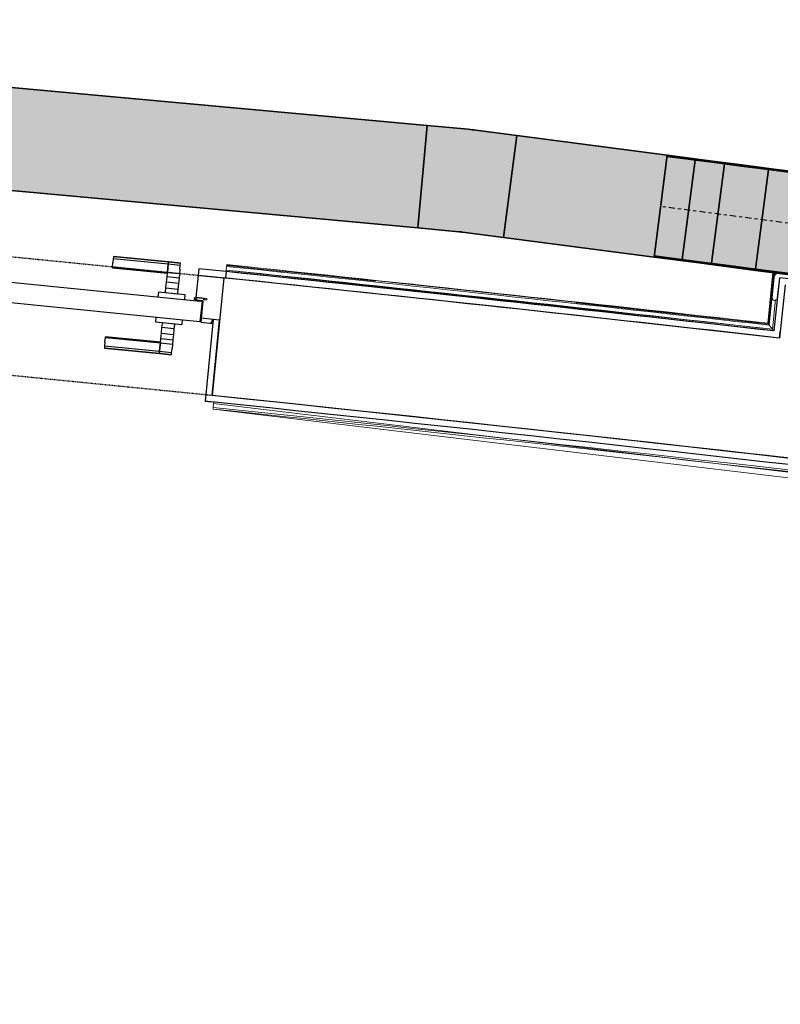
# Model space of a CAD drawing. Header units: millimetres. Extents: x -2845 to 74565, y -36590 to 13748.
# Tile 14 of 39: x 45486 to 46965, y -24775 to -22860. Entities that reach past the tile are written whole.
import ezdxf

# ---------------------------------------------------------------- set-up
doc = ezdxf.new("R2010")
doc.units = ezdxf.units.MM
for name, pattern in [('Centre', [29.999999, 12, -6, 6, -6]), ('Tiret', [2.5, 1.25, -1.25]), ('Tiret_2_', [2.5, 1.25, -1.25])]:
    doc.linetypes.add(name, pattern=pattern)
for name, color, linetype, lineweight in [('A-DETL-GENF', 7, 'Continuous', 18), ('A-DOOR', 7, 'Continuous', 25), ('A-FLOR', 7, 'Continuous', 25), ('A-FLOR-HRAL', 7, 'Continuous', 18), ('A-WALL', 7, 'Continuous', 25), ('CHEMIN DE CABLE ELE', 7, 'Continuous', 18), ('I-WALL', 7, 'Continuous', 25), ('Q-SPCQ', 7, 'Continuous', 18)]:
    doc.layers.add(name, color=color, linetype=linetype, lineweight=lineweight)
doc.layers.add('A-DOOR-HDLN', color=5, linetype='Tiret', lineweight=25, true_color=0x0000ff)

# ---------------------------------------------------------------- blocks, each defined once
blk = doc.blocks.new('Ouverture en rectangle - Ouverture en rectangle _100x207_-3508572-2021_015_1111_DCE_1_50_N0 FINI_CFA_CDC')
at = {"layer": 'A-DOOR-HDLN', "linetype": 'Tiret_2_'}
for p, q in [((-500, 115), (500, 115)), ((500, -115), (-500, -115))]:
    blk.add_line(p, q, dxfattribs=at)
blk = doc.blocks.new('B02_DC_STR_rvt-1-2021_015_1111_DCE_1_50_N0 FINI_CFA_CDC')
at = {"layer": 'A-WALL'}
blk.add_line((-7286.2, -23362.4), (-7309, -23591.2), dxfattribs=at)
at = {"layer": 'A-WALL', "flags": 128}
blk.add_lwpolyline([(-6205.4, -23479.5), (-6745.7, -23419.7), (-7286.2, -23362.4)], dxfattribs=at)
at = {"layer": 'A-WALL'}
blk.add_arc((-19463.8, -140716), 117753.7, 79.933278, 84.07524, dxfattribs=at)
at = {"layer": 'I-WALL'}
blk.add_line((-6194.9, -23376.1), (-6205.4, -23479.5), dxfattribs=at)
at = {"layer": 'A-DOOR', "color": 5, "lineweight": 25, "true_color": 0x0000ff, "rotation": 354.3185268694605}
blk.add_blockref('Ouverture en rectangle - Ouverture en rectangle _100x207_-3508572-2021_015_1111_DCE_1_50_N0 FINI_CFA_CDC', (-7795.2, -23427.3), dxfattribs=at)
blk = doc.blocks.new('PRT_SIMPLE_HUI_58x68x48 - PRT_BOIS_1V_930x2040x40-V4-2021_015_1111_DCE_1_50_N0 FINI_CFA_CDC')
at = {"layer": 'A-DETL-GENF', "lineweight": 25}
h = blk.add_hatch(color=256, dxfattribs=at)
h.paths.add_polyline_path([(-500.5, 14.5), (-500.4, 13.2), (-495.8, 13.2), (-485.1, 11.7), (-483.8, 9.7), (-483.8, 12.8), (-496.2, 14.5)])
h.paths.add_polyline_path([(-508.5, 11.5), (-508.5, 8), (-488.5, 8), (-483.8, 9.7), (-485.1, 10.6), (-488.7, 9.3), (-505.2, 9.3), (-505.2, 10.2), (-502, 10.6), (-502, 11.5), (-505.5, 11.5)])
h = blk.add_hatch(color=256, dxfattribs=at)
h.paths.add_polyline_path([(426, 14.5), (413.8, 12.8), (414.4, 10.5), (415.3, 11.7), (426.1, 13.2), (430.5, 13.6), (430.5, 14.5)])
h.paths.add_polyline_path([(415.1, 10.6), (413.8, 9.7), (418.9, 8), (438.5, 8), (438.5, 11.5), (432, 11.5), (432.1, 10.2), (435.2, 10.2), (435.2, 9.3), (418.4, 9.4), (415.2, 10.6)])
at = {"layer": 'A-DETL-GENF'}
for p, q in [((-508.5, 11.5), (-502, 11.5)), ((-508.5, 8), (-508.5, 11.5)), ((-488.5, 8), (-508.5, 8)), ((-505.2, 10.2), (-505.2, 9.3)), ((-502, 10.2), (-505.2, 10.2)), ((-505.2, 9.3), (-488.7, 9.3)), ((-502, 11.5), (-502, 10.2)), ((-500.5, 14.5), (-496, 14.5)), ((-500.5, 13.2), (-500.5, 14.5)), ((-496.1, 13.2), (-500.5, 13.2)), ((-485.1, 11.7), (-496.1, 13.2)), ((-496, 14.5), (-483.8, 12.8)), ((-488.7, 9.3), (-485.1, 10.6)), ((-483.8, 9.7), (-488.5, 8)), ((-485.1, 10.6), (-485.1, 11.7)), ((-483.8, 12.8), (-483.8, 9.7)), ((413.8, 12.8), (426, 14.5)), ((413.8, 9.7), (413.8, 12.8)), ((418.5, 8), (413.8, 9.7)), ((426.1, 13.2), (415.1, 11.7)), ((415.1, 11.7), (415.1, 10.6)), ((415.1, 10.6), (418.7, 9.3)), ((438.5, 8), (418.5, 8)), ((418.7, 9.3), (435.2, 9.3)), ((426, 14.5), (430.5, 14.5)), ((430.5, 13.2), (426.1, 13.2)), ((430.5, 14.5), (430.5, 13.2)), ((432, 11.5), (438.5, 11.5)), ((432, 10.2), (432, 11.5)), ((435.2, 10.2), (432, 10.2)), ((435.2, 9.3), (435.2, 10.2)), ((438.5, 11.5), (438.5, 8))]:
    blk.add_line(p, q, dxfattribs=at)
at = {"layer": 'A-DOOR'}
for p, q in [((417, 54.5), (417, 977.5)), ((-427.1, 124), (-450.6, 124)), ((-450.6, 124), (-450.6, 123.5)), ((-450.6, 123.5), (-450.6, 119.4)), ((-427.1, 123.5), (-450.6, 123.5)), ((-450.6, 119.4), (-450.6, 112.3)), ((-427.1, 119.4), (-450.6, 119.4)), ((-319.6, 124), (-427.1, 124)), ((-427.1, 124), (-427.1, 123.5)), ((-427.1, 123.5), (-427.1, 124)), ((-427.1, 123.5), (-427.1, 119.4)), ((-319.6, 123.5), (-427.1, 123.5)), ((-427.1, 119.4), (-427.1, 123.5)), ((-427.1, 119.4), (-427.1, 112.3)), ((-319.6, 119.4), (-427.1, 119.4)), ((-427.1, 112.3), (-427.1, 119.4)), ((-319.6, 123.5), (-319.6, 124)), ((-319.6, 119.4), (-319.6, 123.5)), ((-319.6, 112.3), (-319.6, 119.4)), ((-450.6, 103), (-450.6, 112.3)), ((-450.6, 94.6), (-450.6, 103)), ((-427.1, 103), (-450.6, 103)), ((-427.1, 103), (-427.1, 112.3)), ((-427.1, 112.3), (-427.1, 103)), ((-427.1, 101.8), (-427.1, 103)), ((-319.6, 103), (-427.1, 103)), ((-427.1, 103), (-427.1, 94.6)), ((-427.1, 101.8), (-319.6, 101.8)), ((-319.6, 112.3), (-319.6, 103)), ((-319.6, 103), (-319.6, 101.8)), ((-450.6, 84.2), (-450.6, 94.6)), ((-427.1, 94.6), (-450.6, 94.6)), ((-450.6, 73.4), (-450.6, 84.2)), ((-427.1, 84.2), (-450.6, 84.2)), ((-427.1, 94.6), (-427.1, 84.2)), ((-427.1, 84.2), (-427.1, 73.4)), ((-465.6, 63.5), (-465.6, 54.5)), ((-413.4, 63.5), (-465.6, 63.5)), ((-450.6, 65), (-450.6, 73.4)), ((-450.6, 73.4), (-427.1, 73.4)), ((-450.6, 65), (-450.6, 64)), ((-450.6, 64), (-427.1, 64)), ((-427.1, 73.4), (-427.1, 65)), ((-427.1, 64), (-427.1, 65)), ((-413.4, 54.5), (-413.4, 63.5)), ((-499.5, 54.5), (430.5, 54.5)), ((-499.5, 14.5), (-499.5, 54.5)), ((430.5, 54.5), (430.5, 14.5)), ((426, 14.5), (-496, 14.5)), ((-465.6, 14.5), (-465.6, 5.5)), ((-465.6, 5.5), (-413.4, 5.5)), ((-427.1, 5), (-450.6, 5)), ((-450.6, 5), (-450.6, 4)), ((-450.6, -4.4), (-450.6, 4)), ((-427.1, 4), (-427.1, 5)), ((-427.1, 4), (-427.1, -4.4)), ((-413.4, 5.5), (-413.4, 14.5)), ((-450.6, -15.2), (-450.6, -4.4)), ((-427.1, -4.4), (-450.6, -4.4)), ((-450.6, -25.6), (-450.6, -15.2)), ((-450.6, -15.2), (-427.1, -15.2)), ((-427.1, -4.4), (-427.1, -15.2)), ((-427.1, -15.2), (-427.1, -25.6)), ((-450.6, -34), (-450.6, -25.6)), ((-450.6, -25.6), (-427.1, -25.6)), ((-450.6, -43.3), (-450.6, -34)), ((-450.6, -34), (-427.1, -34)), ((-427.1, -25.6), (-427.1, -34)), ((-427.1, -34), (-427.1, -32.8)), ((-319.6, -32.8), (-427.1, -32.8)), ((-427.1, -43.3), (-427.1, -34)), ((-427.1, -34), (-319.6, -34)), ((-427.1, -34), (-427.1, -43.3)), ((-319.6, -32.8), (-319.6, -34)), ((-319.6, -34), (-319.6, -43.3)), ((-450.6, -43.3), (-450.6, -50.4)), ((-450.6, -50.4), (-450.6, -54.5)), ((-450.6, -50.4), (-427.1, -50.4)), ((-450.6, -54.5), (-450.6, -55)), ((-450.6, -54.5), (-427.1, -54.5)), ((-450.6, -55), (-427.1, -55)), ((-427.1, -43.3), (-427.1, -50.4)), ((-427.1, -50.4), (-427.1, -43.3)), ((-427.1, -50.4), (-427.1, -54.5)), ((-427.1, -50.4), (-319.6, -50.4)), ((-427.1, -54.5), (-427.1, -50.4)), ((-427.1, -54.5), (-427.1, -55)), ((-427.1, -54.5), (-319.6, -54.5)), ((-427.1, -55), (-427.1, -54.5)), ((-427.1, -55), (-319.6, -55)), ((-319.6, -50.4), (-319.6, -43.3)), ((-319.6, -54.5), (-319.6, -50.4)), ((-319.6, -55), (-319.6, -54.5))]:
    blk.add_line(p, q, dxfattribs=at)
for radius, start, end in [(9.12, 155.8208, 180), (9.12, 180, 204.1792), (7.5, 360, 180), (7.5, 150.8827, 180), (7.5, 180, 360), (7.5, 195, 225), (7.5, 120, 150), (9.12, 111.9887, 120), (9.12, 240, 248.0113), (7.5, 240, 300), (7.5, 0, 90), (9.12, 291.9887, 300), (7.5, 333.7836, 0), (9.12, 335.8208, 0)]:
    blk.add_arc((429, 65.5), radius, start, end, dxfattribs=at)
at = {"layer": 'Q-SPCQ'}
for p, q in [((430.5, 54.5), (403.5, 54.5)), ((430.5, 40.5), (430.5, 54.5))]:
    blk.add_line(p, q, dxfattribs=at)
blk = doc.blocks.new('Garde-corps - Garde-corps-508898-2021_015_1111_DCE_1_50_N0 FINI_CFA_CDC')
at = {"layer": 'A-FLOR-HRAL'}
for p, q in [((-7280.7, -23338.4), (-7280.9, -23340.2)), ((-7280.7, -23338.4), (-7280.5, -23336.8)), ((-6228.7, -23450.7), (-7280.5, -23336.8)), ((-7281.6, -23347.3), (-7281.9, -23350.2)), ((-7280.9, -23340.2), (-7281.6, -23347.3)), ((-6219.3, -23462.4), (-7281.6, -23347.3)), ((-6218.6, -23352.2), (-6228.7, -23450.7)), ((-6217, -23352.5), (-6227.2, -23452.6)), ((-6215.2, -23352.7), (-6225.6, -23454.5)), ((-6213.8, -23352.9), (-6212.4, -23354.6)), ((-6213.4, -23404.8), (-6219.3, -23462.4))]:
    blk.add_line(p, q, dxfattribs=at)
at = {"layer": 'A-FLOR-HRAL', "flags": 128}
blk.add_lwpolyline([(-6225.6, -23454.5), (-6222.4, -23458.4), (-6219.3, -23462.4)], dxfattribs=at)
at = {"layer": 'A-FLOR-HRAL'}
for radius, start, end in [(118008.1, 83.932717, 84.07424), (118009.7, 83.560532, 84.07424), (117996.2, 83.553904, 84.07424), (117999.2, 83.555377, 84.07424), (118006.4, 83.558874, 84.07424), (118008.1, 83.559729, 83.742547)]:
    blk.add_arc((-19463.8, -140716), radius, start, end, dxfattribs=at)
for points, knots in [([(-6228.7, -23450.7), (-6228.6, -23450.7), (-6228.6, -23450.8), (-6228.6, -23450.9), (-6228.5, -23451), (-6228.4, -23451.1), (-6228.2, -23451.3), (-6228.1, -23451.4), (-6227.9, -23451.7), (-6227.7, -23451.9), (-6227.6, -23452.1), (-6227.4, -23452.3), (-6227.3, -23452.5), (-6227.2, -23452.6)], [0.075, 0.075, 0.075, 0.075, 0.15, 0.2125, 0.275, 0.35, 0.425, 0.5, 0.6, 0.7, 0.775, 0.85, 1, 1, 1, 1]), ([(-6219.3, -23462.4), (-6219.3, -23462.4), (-6219.3, -23462.4), (-6219.2, -23462.5), (-6219.2, -23462.5), (-6219.1, -23462.6), (-6219.1, -23462.6), (-6219, -23462.7), (-6218.9, -23462.8), (-6218.8, -23462.9), (-6218.7, -23463), (-6218.6, -23463.2), (-6218.5, -23463.3), (-6218.4, -23463.4), (-6218.3, -23463.6), (-6218.2, -23463.7), (-6218.1, -23463.8), (-6218, -23464), (-6217.8, -23464.2), (-6217.5, -23464.5), (-6217.1, -23465.1), (-6216.8, -23465.5), (-6216.6, -23465.7)], [0, 0, 0, 0, 0.071429, 0.107143, 0.142857, 0.178571, 0.214286, 0.25, 0.285714, 0.321429, 0.357143, 0.392857, 0.428571, 0.464286, 0.5, 0.535714, 0.571429, 0.607143, 0.642857, 0.714286, 0.857143, 1, 1, 1, 1])]:
    blk.add_open_spline(points, degree=3, knots=knots, dxfattribs=at)
blk = doc.blocks.new('Garde-corps - Garde-corps-510088-2021_015_1111_DCE_1_50_N0 FINI_CFA_CDC')
at = {"layer": 'A-FLOR-HRAL'}
for p, q in [((-7305.8, -23604.1), (-7306.1, -23607.1)), ((-7307.1, -23617.6), (-7307, -23615.9)), ((-7307.1, -23617.6), (-3718.7, -24045.9)), ((-7306.8, -23614.2), (-7307, -23615.9)), ((-7306.1, -23607.1), (-7306.8, -23614.2)), ((-7306.1, -23607.1), (-3706.9, -24036.9))]:
    blk.add_line(p, q, dxfattribs=at)
for radius, start in [(117727.7, 83.519393), (117731.1, 82.312464)]:
    blk.add_arc((-19463.8, -140716), radius, start, 84.07301, dxfattribs=at)
blk = doc.blocks.new('1010_PROTECTION  D_ANGLE - 1010_PROTECTION  D_ANGLE-V13-2021_015_1111_DCE_1_50_N0 FINI_CFA_CDC')
at = {"layer": 'Q-SPCQ'}
for p, q in [((0, 0), (0, 40)), ((40, 0), (0, 0)), ((0, -10), (40, -10))]:
    blk.add_line(p, q, dxfattribs=at)
for centre, radius, start, end in [((-5, 40), 5, 360, 129.622), ((0, 0), 10, 203.0818, 270), ((40, -5), 5, 270, 90)]:
    blk.add_arc(centre, radius, start, end, dxfattribs=at)
blk = doc.blocks.new('B02_ARC_rvt-1-2021_015_1111_DCE_1_50_N0 FINI_CFA_CDC')
at = {"layer": 'A-FLOR'}
for p, q in [((-7335, -23344.7), (-7340.6, -23400.7)), ((-7336.2, -23357.2), (-7286.2, -23362.4)), ((-7281.9, -23350.2), (-7335, -23344.7)), ((-6781.6, -23403.2), (-6949.2, -23385.2)), ((-7341, -23405.4), (-7341.2, -23406.7)), ((-7340.7, -23402.1), (-7340.9, -23404.1)), ((-7330.3, -23449.4), (-7326.2, -23408.1)), ((-7326.2, -23408.1), (-7327.7, -23408)), ((-6762.9, -23405.3), (-6768.7, -23404.6)), ((-7307.7, -23451.7), (-7330.3, -23449.4)), ((-7306.9, -23443.2), (-7329.5, -23440.8)), ((-7311.4, -23451.3), (-7306.9, -23443.2)), ((-7322.7, -23602.4), (-7310.3, -23603.7)), ((-7305.8, -23604.1), (-7322.7, -23602.4))]:
    blk.add_line(p, q, dxfattribs=at)
at = {"layer": 'A-WALL'}
for p, q in [((-7281.9, -23350.2), (-7283.2, -23362.7)), ((-6207.3, -23374.8), (-6216.6, -23465.7)), ((-6206, -23362.3), (-6207.3, -23374.8)), ((-6012.1, -23382.1), (-6206, -23362.3)), ((-7306.9, -23443.2), (-7322.7, -23602.3)), ((-7309, -23591.2), (-7294.4, -23444.5)), ((-7294.4, -23444.5), (-7306.9, -23443.2)), ((-6205.4, -23479.5), (-6204.2, -23467.1)), ((-7322.7, -23602.3), (-7310.2, -23603.5))]:
    blk.add_line(p, q, dxfattribs=at)
at = {"layer": 'A-WALL', "flags": 128}
blk.add_lwpolyline([(-6216.6, -23465.7), (-6749.1, -23406.8), (-7281.9, -23350.2)], dxfattribs=at)
at = {"layer": 'A-WALL'}
for radius, start, end in [(117983.7, 83.547768, 84.074214), (117741.2, 82.307532, 84.075214), (117753.7, 82.307532, 84.07524)]:
    blk.add_arc((-19463.8, -140716), radius, start, end, dxfattribs=at)
at = {"layer": 'A-DOOR', "lineweight": 18, "rotation": 174.3196245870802}
blk.add_blockref('PRT_SIMPLE_HUI_58x68x48 - PRT_BOIS_1V_930x2040x40-V4-2021_015_1111_DCE_1_50_N0 FINI_CFA_CDC', (-7824.3, -23344), dxfattribs=at)
at = {"layer": 'A-FLOR-HRAL', "lineweight": 18}
for name in ['Garde-corps - Garde-corps-508898-2021_015_1111_DCE_1_50_N0 FINI_CFA_CDC', 'Garde-corps - Garde-corps-510088-2021_015_1111_DCE_1_50_N0 FINI_CFA_CDC']:
    blk.add_blockref(name, (0, 0), dxfattribs=at)
at = {"layer": 'Q-SPCQ', "lineweight": 18, "rotation": 264.1756231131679}
blk.add_blockref('1010_PROTECTION  D_ANGLE - 1010_PROTECTION  D_ANGLE-V13-2021_015_1111_DCE_1_50_N0 FINI_CFA_CDC', (-6206, -23362.3), dxfattribs=at)
blk = doc.blocks.new('TPFI-dévoiement de chemin de cable version 3 - Dévoiement de chemin de cable angle arrondi-6395235-2021_015_1111_DCE_1_50_N0 FINI_CFA_CDC')
at = {"layer": 'CHEMIN DE CABLE ELE', "linetype": 'Centre', "lineweight": 25, "true_color": 0x71cc51}
for points in [[(-329, 100), (-329, 97.5), (-240.6, 97.5), (-240.9, 100), (-309.8, 100)], [(-329, 97.5), (-329, -97.5), (-274.2, -97.5), (-274.2, 97.5), (-328.7, 97.5)], [(-274.2, 97.5), (-273.9, -97.5), (-216.7, -97.5), (-216.7, 97.5), (-266.5, 97.5)], [(-240.6, 100), (-240.6, 97.5), (-183.1, 97.5), (-183.5, 100), (-205.7, 100)], [(-216.7, 97.5), (-216.7, -97.5), (-130.1, -97.5), (-130.1, 97.5), (-205.4, 97.5)], [(-183.1, 100), (-182.8, 97.5), (-130.1, 97.5), (-130.4, 100), (-171, 100)], [(-130.1, 100), (-129.8, 97.5), (130.1, 97.5), (129.8, 100), (-105.1, 100)], [(-130.1, 97.5), (-130.1, -97.5), (130.1, -97.5), (130.1, 97.5), (-129.8, 97.5)], [(130.1, 100), (130.4, 97.5), (183.1, 97.5), (182.8, 100), (144.1, 100)], [(130.1, 97.5), (130.1, -97.5), (216.7, -97.5), (216.7, 97.5), (130.4, 97.5)], [(183.1, 100), (183.5, 97.5), (240.6, 97.5), (240.6, 100), (190.2, 100)], [(216.7, 97.5), (216.7, -97.5), (274.2, -97.5), (273.9, 97.5), (221.4, 97.5)], [(240.6, 100), (240.6, 97.5), (329, 97.5), (328.7, 100), (259.8, 100)], [(274.2, 97.5), (274.2, -97.5), (329, -97.5), (329, 97.5), (282.8, 97.5)], [(-329, -97.5), (-328.7, -100), (-240.6, -100), (-240.6, -97.5), (-297, -97.5)], [(-240.6, -97.5), (-240.6, -100), (-183.1, -100), (-183.5, -97.5)], [(-183.1, -97.5), (-182.8, -100), (-130.1, -100), (-130.4, -97.5), (-180, -97.5)], [(-130.1, -97.5), (-129.8, -100), (130.1, -100), (129.8, -97.5), (-110.9, -97.5)], [(130.1, -97.5), (130.4, -100), (183.1, -100), (182.8, -97.5), (144.1, -97.5)], [(183.1, -97.5), (183.5, -100), (240.6, -100), (240.6, -97.5), (202.3, -97.5)], [(240.6, -97.5), (240.9, -100), (329, -100), (329, -97.5), (266.2, -97.5)]]:
    blk.add_hatch(color=93, dxfattribs=at).paths.add_polyline_path(points)
h = blk.add_hatch(color=93, dxfattribs=at)
h.paths.add_polyline_path([(-274.2, 97.5), (-275, 7.2), (-274.2, 1), (-274.2, 96.5)])
h.paths.add_polyline_path([(-240.6, 100), (-259.8, 97.5), (-240.6, 97.5)])
h.paths.add_polyline_path([(-274.2, -94.2), (-274.3, -94.6), (-274.2, -94.6)])
at = {"layer": 'CHEMIN DE CABLE ELE', "color": 8, "lineweight": 35, "true_color": 0x808080}
for p, q in [((-329, 97.5), (-329, 100)), ((-240.6, 100), (-329, 100)), ((-240.6, 97.5), (-329, 97.5)), ((-274.2, -97.5), (-274.2, 97.5)), ((-274.2, 97.5), (-274.2, -97.5)), ((-240.6, 97.5), (-240.6, 100)), ((-183.1, 100), (-240.6, 100)), ((-240.6, 100), (-240.6, 97.5)), ((-183.1, 97.5), (-240.6, 97.5)), ((-216.7, -97.5), (-216.7, 97.5)), ((-216.7, 97.5), (-216.7, -97.5)), ((-183.1, 97.5), (-183.1, 100)), ((-183.1, 100), (-130.1, 100)), ((-183.1, 100), (-183.1, 97.5)), ((-183.1, 97.5), (-130.1, 97.5)), ((-130.1, 97.5), (-130.1, 100)), ((130.1, 100), (-130.1, 100)), ((-130.1, 100), (-130.1, 97.5)), ((-130.1, -97.5), (-130.1, 97.5)), ((130.1, 97.5), (-130.1, 97.5)), ((-130.1, 97.5), (-130.1, -97.5)), ((130.1, 97.5), (130.1, 100)), ((130.1, 100), (183.1, 100)), ((130.1, 100), (130.1, 97.5)), ((130.1, -97.5), (130.1, 97.5)), ((130.1, 97.5), (183.1, 97.5)), ((130.1, 97.5), (130.1, -97.5)), ((183.1, 97.5), (183.1, 100)), ((183.1, 100), (240.6, 100)), ((183.1, 100), (183.1, 97.5)), ((240.6, 97.5), (183.1, 97.5)), ((216.7, -97.5), (216.7, 97.5)), ((216.7, 97.5), (216.7, -97.5)), ((240.6, 97.5), (240.6, 100)), ((329, 100), (240.6, 100)), ((240.6, 100), (240.6, 97.5)), ((329, 97.5), (240.6, 97.5)), ((274.2, -97.5), (274.2, 97.5)), ((274.2, 97.5), (274.2, -97.5)), ((329, 100), (329, 97.5)), ((-329, -100), (-329, -97.5)), ((-240.6, -97.5), (-329, -97.5)), ((-329, -100), (-240.6, -100)), ((-240.6, -100), (-240.6, -97.5)), ((-183.1, -97.5), (-240.6, -97.5)), ((-240.6, -97.5), (-240.6, -100)), ((-240.6, -100), (-183.1, -100)), ((-183.1, -100), (-183.1, -97.5)), ((-183.1, -97.5), (-130.1, -97.5)), ((-183.1, -97.5), (-183.1, -100)), ((-130.1, -100), (-183.1, -100)), ((-130.1, -100), (-130.1, -97.5)), ((130.1, -97.5), (-130.1, -97.5)), ((-130.1, -97.5), (-130.1, -100)), ((-130.1, -100), (130.1, -100)), ((130.1, -100), (130.1, -97.5)), ((130.1, -97.5), (183.1, -97.5)), ((130.1, -97.5), (130.1, -100)), ((183.1, -100), (130.1, -100)), ((183.1, -100), (183.1, -97.5)), ((240.6, -97.5), (183.1, -97.5)), ((183.1, -97.5), (183.1, -100)), ((240.6, -100), (183.1, -100)), ((240.6, -100), (240.6, -97.5)), ((329, -97.5), (240.6, -97.5)), ((240.6, -97.5), (240.6, -100)), ((240.6, -100), (329, -100)), ((329, -97.5), (329, -100))]:
    blk.add_line(p, q, dxfattribs=at)
at = {"layer": 'CHEMIN DE CABLE ELE', "color": 8, "linetype": 'Centre', "lineweight": 25, "true_color": 0x808080}
blk.add_line((-329, 0.9), (329, 0.9), dxfattribs=at)
blk = doc.blocks.new('Chemin de câbles - Courbure - Standard-6395782-2021_015_1111_DCE_1_50_N0 FINI_CFA_CDC')
at = {"layer": 'CHEMIN DE CABLE ELE', "lineweight": 35, "true_color": 0x71cc51}
blk.add_hatch(color=93, dxfattribs=at).paths.add_polyline_path([(-85.7, 100), (-85.7, -100), (9.5, -99.7), (89.4, -96.7), (81.8, 103.2), (-10.2, 100)])
at = {"layer": 'CHEMIN DE CABLE ELE', "color": 8, "lineweight": 35, "true_color": 0x808080}
for p, q in [((-85.7, -100), (-85.7, 100)), ((-85.7, 100), (-5.7, 100)), ((81.8, 103.2), (1.9, 100.1)), ((89.4, -96.7), (81.8, 103.2)), ((-5.7, -100), (-85.7, -100)), ((9.5, -99.7), (89.4, -96.7))]:
    blk.add_line(p, q, dxfattribs=at)
for radius in [200, 400]:
    blk.add_arc((-5.7, 300), radius, 270, 272.1791, dxfattribs=at)
blk = doc.blocks.new('B02_ELE_rvt-1-2021_015_1111_DCE_1_50_N0 FINI_CFA_CDC')
at = {"layer": 'CHEMIN DE CABLE ELE', "lineweight": 5, "true_color": 0x71cc51}
for points in [[(-6909.1, -23265.5), (-6890.8, -23066.3), (-9133.4, -22860.5), (-9151.7, -23059.6), (-6917.1, -23264.8)], [(-6449.7, -23322.1), (-6423.9, -23123.8), (-6716.7, -23085.7), (-6742.5, -23284), (-6518.1, -23313.2)]]:
    blk.add_hatch(color=93, dxfattribs=at).paths.add_polyline_path(points)
at = {"layer": 'CHEMIN DE CABLE ELE', "color": 8, "lineweight": 35, "true_color": 0x808080}
for p, q in [((-9133.4, -22860.5), (-6890.8, -23066.3)), ((-9151.7, -23059.6), (-6909.1, -23265.5)), ((-6890.8, -23066.3), (-6909.1, -23265.5)), ((-6742.5, -23284), (-6716.7, -23085.7)), ((-6716.7, -23085.7), (-6423.9, -23123.8)), ((-6423.9, -23123.8), (-6449.7, -23322.1)), ((-6742.5, -23284), (-6449.7, -23322.1))]:
    blk.add_line(p, q, dxfattribs=at)
for name, p, rotation in [('Chemin de câbles - Courbure - Standard-6395782-2021_015_1111_DCE_1_50_N0 FINI_CFA_CDC', (-6814.6, -23173.7), 172.5760484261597), ('TPFI-dévoiement de chemin de cable version 3 - Dévoiement de chemin de cable angle arrondi-6395235-2021_015_1111_DCE_1_50_N0 FINI_CFA_CDC', (-6110.5, -23265.5), 172.5760484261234)]:
    blk.add_blockref(name, p, dxfattribs=dict(at, rotation=rotation))

msp = doc.modelspace()

# ---------------------------------------------------------------- block references
at = {"lineweight": 5}
for name in ['B02_DC_STR_rvt-1-2021_015_1111_DCE_1_50_N0 FINI_CFA_CDC', 'B02_ARC_rvt-1-2021_015_1111_DCE_1_50_N0 FINI_CFA_CDC']:
    msp.add_blockref(name, (53169.3, 0), dxfattribs=at)

# ---------------------------------------------------------------- next in the draw order: block references
msp.add_blockref('B02_ELE_rvt-1-2021_015_1111_DCE_1_50_N0 FINI_CFA_CDC', (53169.3, 0), dxfattribs=at)

doc.saveas('drawing.dxf')
